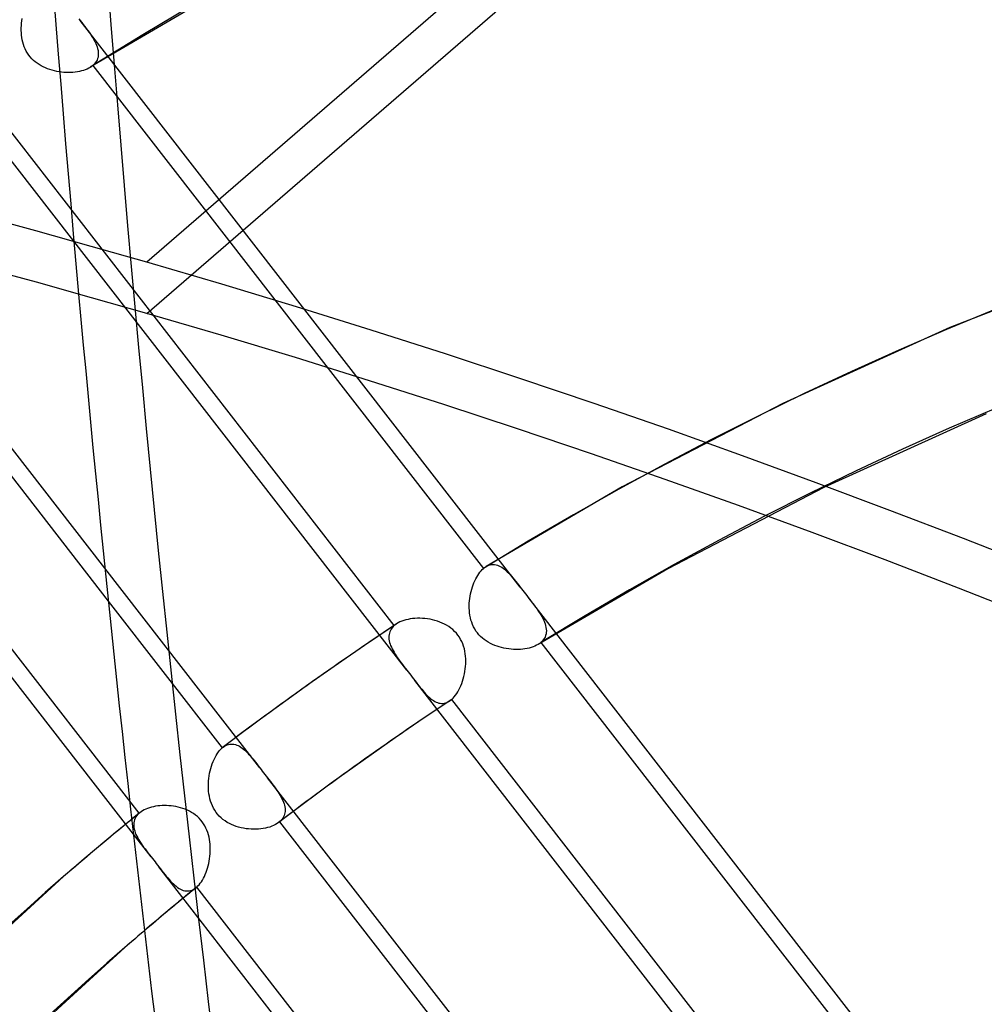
# Model space of a CAD drawing. Header units: millimetres. Extents: x -192 to 186, y -241 to 236.
# Tile 70 of 89: x -43 to -27, y 90 to 107. Entities that reach past the tile are written whole.
import ezdxf

# ---------------------------------------------------------------- set-up
doc = ezdxf.new("R2010")
doc.units = ezdxf.units.MM
doc.layers.add('MAIN-1', color=7, linetype='Continuous')
doc.layers.add('MAIN-2', color=7, linetype='Continuous')

msp = doc.modelspace()

# ---------------------------------------------------------------- linework, layer by layer
at = {"layer": 'MAIN-1'}
for p, q in [((-3.25, 135.316), (-41, 102.624)), ((-41.709, 97.444), (-46.09, 103.089)), ((-46.327, 102.911), (-41.652, 96.887)), ((-41.227, 92.944), (-48.374, 102.154)), ((-35.261, 97.473), (-35.261, 97.474)), ((-35.261, 97.474), (-35.261, 97.474)), ((-35.261, 97.474), (-35.261, 97.474)), ((-35.261, 97.474), (-35.261, 97.474)), ((-35.261, 97.473), (-35.261, 97.473)), ((-35.261, 97.473), (-35.261, 97.473)), ((-41.357, 93.112), (-41.534, 92.966)), ((-41.534, 92.966), (-41.71, 92.819)), ((-41.885, 92.671), (-42.06, 92.523)), ((-41.71, 92.819), (-41.885, 92.671)), ((-42.06, 92.523), (-42.235, 92.374)), ((-42.235, 92.374), (-42.408, 92.224)), ((-42.408, 92.224), (-44.527, 90.29)), ((-41.15, 91.216), (-41.205, 91.168)), ((-41.095, 91.263), (-41.15, 91.216)), ((-41.039, 91.31), (-41.095, 91.263)), ((-41.371, 91.026), (-43.429, 89.147)), ((-41.316, 91.073), (-41.371, 91.026)), ((-41.261, 91.121), (-41.316, 91.073)), ((-41.205, 91.168), (-41.261, 91.121))]:
    msp.add_line(p, q, dxfattribs=at)
for centre, major_axis, ratio, start_param, end_param in [((-0.5, -0.433), (108.018, -124.728), 0.75, 0.713724, 3.400514), ((-41, -35.507), (-104.417, 120.571), 0.75, -0.857072, 0), ((-41, -35.507), (103.763, -119.815), 0.75, 2.284521, 3.141593), ((-41, -35.507), (-104.417, 120.571), 0.75, -3.141592, -0.857072), ((23.423, 58.172), (35.819, -160.901), 0.352244, -1.924617, -1.568352), ((-41, -35.507), (103.763, -119.815), 0.75, 0, 2.284521), ((21.406, 18.538), (-63.814, 73.686), 0.75, -0.018821, 0), ((21.406, 18.538), (62.776, -72.488), 0.75, -3.141592, -2.427868)]:
    msp.add_ellipse(centre, major_axis=major_axis, ratio=ratio, start_param=start_param, end_param=end_param, dxfattribs=at)
at = {"layer": 'MAIN-2'}
for p, q in [((-41, 101.758), (-2.75, 134.883)), ((-39.09, 107.615), (-41.956, 105.924)), ((-43.118, 106.67), (-43.113, 106.71)), ((-43.113, 106.71), (-43.106, 106.749)), ((-42.149, 106.746), (-42.127, 106.718)), ((-34.682, 97.123), (-42.128, 106.718)), ((-42.127, 106.718), (-42.1, 106.683)), ((-42.1, 106.683), (-42.074, 106.649)), ((-43.124, 106.549), (-43.123, 106.59)), ((-43.122, 106.509), (-43.124, 106.549)), ((-43.123, 106.59), (-43.121, 106.63)), ((-43.119, 106.468), (-43.122, 106.509)), ((-43.121, 106.63), (-43.118, 106.67)), ((-42.074, 106.649), (-42.049, 106.615)), ((-42.049, 106.615), (-42.024, 106.582)), ((-42.024, 106.582), (-42, 106.55)), ((-42, 106.55), (-41.977, 106.518)), ((-41.977, 106.518), (-41.955, 106.486)), ((-43.114, 106.428), (-43.119, 106.468)), ((-43.107, 106.388), (-43.114, 106.428)), ((-43.098, 106.349), (-43.107, 106.388)), ((-43.087, 106.31), (-43.098, 106.349)), ((-41.955, 106.486), (-41.934, 106.454)), ((-41.934, 106.454), (-41.915, 106.423)), ((-41.915, 106.423), (-41.896, 106.392)), ((-41.896, 106.392), (-41.88, 106.361)), ((-41.88, 106.361), (-41.865, 106.33)), ((-43.073, 106.272), (-43.087, 106.31)), ((-43.058, 106.235), (-43.073, 106.272)), ((-43.04, 106.199), (-43.058, 106.235)), ((-43.019, 106.164), (-43.04, 106.199)), ((-41.865, 106.33), (-41.852, 106.299)), ((-41.852, 106.299), (-41.841, 106.269)), ((-41.841, 106.269), (-41.832, 106.24)), ((-41.832, 106.24), (-41.825, 106.21)), ((-41.825, 106.21), (-41.821, 106.181)), ((-41.821, 106.181), (-41.82, 106.153)), ((-42.997, 106.131), (-43.019, 106.164)), ((-42.972, 106.1), (-42.997, 106.131)), ((-42.946, 106.07), (-42.972, 106.1)), ((-42.917, 106.042), (-42.946, 106.07)), ((-42.886, 106.016), (-42.917, 106.042)), ((-42.854, 105.992), (-42.886, 106.016)), ((-41.855, 106.023), (-41.871, 105.999)), ((-41.842, 106.047), (-41.855, 106.023)), ((-41.832, 106.072), (-41.842, 106.047)), ((-41.825, 106.098), (-41.832, 106.072)), ((-41.821, 106.126), (-41.825, 106.098)), ((-41.82, 106.153), (-41.821, 106.126)), ((-42.821, 105.969), (-42.854, 105.992)), ((-42.786, 105.949), (-42.821, 105.969)), ((-42.751, 105.93), (-42.786, 105.949)), ((-42.715, 105.914), (-42.751, 105.93)), ((-42.678, 105.899), (-42.715, 105.914)), ((-42.64, 105.886), (-42.678, 105.899)), ((-42.602, 105.874), (-42.64, 105.886)), ((-42.563, 105.864), (-42.602, 105.874)), ((-42.524, 105.855), (-42.563, 105.864)), ((-42.485, 105.849), (-42.524, 105.855)), ((-42.445, 105.843), (-42.485, 105.849)), ((-42.405, 105.839), (-42.445, 105.843)), ((-42.366, 105.837), (-42.405, 105.839)), ((-42.249, 105.838), (-42.288, 105.836)), ((-42.212, 105.842), (-42.249, 105.838)), ((-42.175, 105.847), (-42.212, 105.842)), ((-42.139, 105.854), (-42.175, 105.847)), ((-42.105, 105.862), (-42.139, 105.854)), ((-42.072, 105.871), (-42.105, 105.862)), ((-42.04, 105.882), (-42.072, 105.871)), ((-42.01, 105.895), (-42.04, 105.882)), ((-41.982, 105.908), (-42.01, 105.895)), ((-41.956, 105.923), (-41.982, 105.908)), ((-41.948, 105.928), (-41.956, 105.923)), ((-41.94, 105.934), (-41.948, 105.928)), ((-41.933, 105.939), (-41.94, 105.934)), ((-41.925, 105.945), (-41.933, 105.939)), ((-41.918, 105.95), (-41.925, 105.945)), ((-41.911, 105.956), (-41.918, 105.95)), ((-41.889, 105.977), (-41.911, 105.956)), ((-41.911, 105.956), (-35.304, 97.442)), ((-41.871, 105.999), (-41.889, 105.977)), ((-42.327, 105.836), (-42.366, 105.837)), ((-42.288, 105.836), (-42.327, 105.836)), ((-36.6, 95.717), (-44.042, 105.307)), ((-36.813, 96.475), (-43.415, 104.983)), ((-24.478, 102.667), (-27.417, 101.518)), ((-41.128, 93.299), (-47.735, 101.814)), ((-27.417, 101.518), (-30.242, 100.235)), ((-30.242, 100.235), (-32.957, 98.823)), ((-26.8, 100.058), (-29.549, 98.81)), ((-32.957, 98.823), (-35.261, 97.473)), ((-29.549, 98.81), (-32.188, 97.437)), ((-35.189, 97.504), (-35.165, 97.508)), ((-35.165, 97.508), (-35.14, 97.51)), ((-35.14, 97.51), (-35.116, 97.508)), ((-35.116, 97.508), (-35.092, 97.504)), ((-35.092, 97.504), (-35.068, 97.497)), ((-39.09, 94.068), (-41.709, 97.444)), ((-35.402, 97.324), (-35.383, 97.352)), ((-35.383, 97.352), (-35.364, 97.378)), ((-35.364, 97.378), (-35.345, 97.401)), ((-35.345, 97.401), (-35.325, 97.423)), ((-35.325, 97.423), (-35.304, 97.442)), ((-35.304, 97.442), (-35.297, 97.448)), ((-35.297, 97.448), (-35.29, 97.453)), ((-35.29, 97.453), (-35.283, 97.459)), ((-35.283, 97.459), (-35.276, 97.464)), ((-35.276, 97.464), (-35.269, 97.469)), ((-35.269, 97.469), (-35.261, 97.473)), ((-35.261, 97.474), (-35.237, 97.487)), ((-35.237, 97.487), (-35.213, 97.497)), ((-35.213, 97.497), (-35.189, 97.504)), ((-35.068, 97.497), (-35.044, 97.488)), ((-35.044, 97.488), (-35.02, 97.476)), ((-35.02, 97.476), (-34.996, 97.462)), ((-34.996, 97.462), (-34.972, 97.446)), ((-34.972, 97.446), (-34.949, 97.427)), ((-34.949, 97.427), (-34.925, 97.407)), ((-34.925, 97.407), (-34.902, 97.385)), ((-34.902, 97.385), (-34.878, 97.361)), ((-34.878, 97.361), (-34.855, 97.336)), ((-32.188, 97.437), (-34.379, 96.155)), ((-35.479, 97.163), (-35.466, 97.198)), ((-35.466, 97.198), (-35.451, 97.232)), ((-35.451, 97.232), (-35.435, 97.264)), ((-35.435, 97.264), (-35.419, 97.295)), ((-35.419, 97.295), (-35.402, 97.324)), ((-34.855, 97.336), (-34.831, 97.309)), ((-34.831, 97.309), (-34.808, 97.281)), ((-34.808, 97.281), (-34.783, 97.252)), ((-34.783, 97.252), (-34.759, 97.221)), ((-34.759, 97.221), (-34.734, 97.19)), ((-34.734, 97.19), (-34.708, 97.157)), ((-35.53, 96.974), (-35.522, 97.013)), ((-35.522, 97.013), (-35.513, 97.052)), ((-35.513, 97.052), (-35.503, 97.09)), ((-35.503, 97.09), (-35.492, 97.127)), ((-35.492, 97.127), (-35.479, 97.163)), ((-34.708, 97.157), (-34.682, 97.123)), ((-34.682, 97.123), (-34.66, 97.095)), ((-34.66, 97.095), (-34.638, 97.067)), ((-34.638, 97.067), (-34.616, 97.038)), ((-34.616, 97.038), (-34.594, 97.009)), ((-34.594, 97.009), (-34.571, 96.981)), ((-41.652, 96.887), (-39.725, 94.404)), ((-35.545, 96.812), (-35.544, 96.853)), ((-35.544, 96.853), (-35.541, 96.893)), ((-35.541, 96.893), (-35.536, 96.934)), ((-35.536, 96.934), (-35.53, 96.974)), ((-34.571, 96.981), (-34.549, 96.952)), ((-27.108, 87.363), (-34.55, 96.953)), ((-34.549, 96.952), (-34.522, 96.918)), ((-34.522, 96.918), (-34.496, 96.883)), ((-34.496, 96.883), (-34.47, 96.85)), ((-34.47, 96.85), (-34.446, 96.817)), ((-35.545, 96.771), (-35.545, 96.812)), ((-35.543, 96.729), (-35.545, 96.771)), ((-35.54, 96.688), (-35.543, 96.729)), ((-35.534, 96.648), (-35.54, 96.688)), ((-34.446, 96.817), (-34.422, 96.784)), ((-34.422, 96.784), (-34.399, 96.752)), ((-34.399, 96.752), (-34.377, 96.72)), ((-34.377, 96.72), (-34.356, 96.688)), ((-34.356, 96.688), (-34.336, 96.657)), ((-36.749, 96.519), (-36.776, 96.503)), ((-36.719, 96.535), (-36.749, 96.519)), ((-36.687, 96.548), (-36.719, 96.535)), ((-36.653, 96.56), (-36.687, 96.548)), ((-36.618, 96.57), (-36.653, 96.56)), ((-36.581, 96.579), (-36.618, 96.57)), ((-36.543, 96.586), (-36.581, 96.579)), ((-36.503, 96.591), (-36.543, 96.586)), ((-36.463, 96.595), (-36.503, 96.591)), ((-36.421, 96.597), (-36.463, 96.595)), ((-36.38, 96.597), (-36.421, 96.597)), ((-36.337, 96.595), (-36.38, 96.597)), ((-36.294, 96.592), (-36.337, 96.595)), ((-36.252, 96.587), (-36.294, 96.592)), ((-36.209, 96.58), (-36.252, 96.587)), ((-36.167, 96.571), (-36.209, 96.58)), ((-36.125, 96.56), (-36.167, 96.571)), ((-36.084, 96.548), (-36.125, 96.56)), ((-36.043, 96.533), (-36.084, 96.548)), ((-36.004, 96.517), (-36.043, 96.533)), ((-35.966, 96.499), (-36.004, 96.517)), ((-35.526, 96.607), (-35.534, 96.648)), ((-35.516, 96.568), (-35.526, 96.607)), ((-35.504, 96.529), (-35.516, 96.568)), ((-35.489, 96.49), (-35.504, 96.529)), ((-34.336, 96.657), (-34.318, 96.626)), ((-34.318, 96.626), (-34.301, 96.595)), ((-34.301, 96.595), (-34.286, 96.564)), ((-34.286, 96.564), (-34.273, 96.533)), ((-34.273, 96.533), (-34.262, 96.503)), ((-36.777, 96.502), (-37.242, 96.19)), ((-36.897, 96.345), (-36.902, 96.321)), ((-36.889, 96.369), (-36.897, 96.345)), ((-36.879, 96.392), (-36.889, 96.369)), ((-36.866, 96.414), (-36.879, 96.392)), ((-36.851, 96.435), (-36.866, 96.414)), ((-36.834, 96.456), (-36.851, 96.435)), ((-36.813, 96.475), (-36.834, 96.456)), ((-36.807, 96.48), (-36.813, 96.475)), ((-36.802, 96.485), (-36.807, 96.48)), ((-36.795, 96.489), (-36.802, 96.485)), ((-36.789, 96.494), (-36.795, 96.489)), ((-36.783, 96.498), (-36.789, 96.494)), ((-36.776, 96.503), (-36.783, 96.498)), ((-35.928, 96.479), (-35.966, 96.499)), ((-35.892, 96.456), (-35.928, 96.479)), ((-35.857, 96.432), (-35.892, 96.456)), ((-35.824, 96.405), (-35.857, 96.432)), ((-35.792, 96.376), (-35.824, 96.405)), ((-35.763, 96.345), (-35.792, 96.376)), ((-35.737, 96.312), (-35.763, 96.345)), ((-35.472, 96.453), (-35.489, 96.49)), ((-35.452, 96.417), (-35.472, 96.453)), ((-35.431, 96.382), (-35.452, 96.417)), ((-35.407, 96.35), (-35.431, 96.382)), ((-35.381, 96.319), (-35.407, 96.35)), ((-34.262, 96.503), (-34.253, 96.473)), ((-34.253, 96.473), (-34.247, 96.444)), ((-34.247, 96.444), (-34.243, 96.415)), ((-34.242, 96.359), (-34.246, 96.332)), ((-34.243, 96.415), (-34.241, 96.387)), ((-34.241, 96.387), (-34.242, 96.359)), ((-37.242, 96.19), (-37.703, 95.874)), ((-36.902, 96.321), (-36.905, 96.295)), ((-36.905, 96.295), (-36.905, 96.27)), ((-36.905, 96.27), (-36.903, 96.243)), ((-36.903, 96.243), (-36.899, 96.217)), ((-36.899, 96.217), (-36.893, 96.19)), ((-36.893, 96.19), (-36.885, 96.162)), ((-35.712, 96.277), (-35.737, 96.312)), ((-35.691, 96.241), (-35.712, 96.277)), ((-35.671, 96.203), (-35.691, 96.241)), ((-35.654, 96.163), (-35.671, 96.203)), ((-35.353, 96.29), (-35.381, 96.319)), ((-35.323, 96.262), (-35.353, 96.29)), ((-35.291, 96.237), (-35.323, 96.262)), ((-35.258, 96.213), (-35.291, 96.237)), ((-35.223, 96.192), (-35.258, 96.213)), ((-35.187, 96.172), (-35.223, 96.192)), ((-35.151, 96.154), (-35.187, 96.172)), ((-34.355, 96.172), (-34.363, 96.166)), ((-34.347, 96.177), (-34.355, 96.172)), ((-34.34, 96.183), (-34.347, 96.177)), ((-34.332, 96.189), (-34.34, 96.183)), ((-34.31, 96.21), (-34.332, 96.189)), ((-34.332, 96.189), (-27.723, 87.672)), ((-34.292, 96.233), (-34.31, 96.21)), ((-34.276, 96.256), (-34.292, 96.233)), ((-34.263, 96.28), (-34.276, 96.256)), ((-34.253, 96.305), (-34.263, 96.28)), ((-34.246, 96.332), (-34.253, 96.305)), ((-36.885, 96.162), (-36.875, 96.134)), ((-36.875, 96.134), (-36.863, 96.106)), ((-36.863, 96.106), (-36.849, 96.078)), ((-36.849, 96.078), (-36.834, 96.05)), ((-36.834, 96.05), (-36.818, 96.021)), ((-36.818, 96.021), (-36.8, 95.992)), ((-35.64, 96.123), (-35.654, 96.163)), ((-35.628, 96.082), (-35.64, 96.123)), ((-35.619, 96.04), (-35.628, 96.082)), ((-35.612, 95.998), (-35.619, 96.04)), ((-35.113, 96.138), (-35.151, 96.154)), ((-35.075, 96.124), (-35.113, 96.138)), ((-35.037, 96.112), (-35.075, 96.124)), ((-34.998, 96.101), (-35.037, 96.112)), ((-34.958, 96.092), (-34.998, 96.101)), ((-34.918, 96.084), (-34.958, 96.092)), ((-34.878, 96.078), (-34.918, 96.084)), ((-34.838, 96.074), (-34.878, 96.078)), ((-34.798, 96.071), (-34.838, 96.074)), ((-34.758, 96.069), (-34.798, 96.071)), ((-34.718, 96.07), (-34.758, 96.069)), ((-34.679, 96.071), (-34.718, 96.07)), ((-34.641, 96.075), (-34.679, 96.071)), ((-34.603, 96.079), (-34.641, 96.075)), ((-34.567, 96.086), (-34.603, 96.079)), ((-34.532, 96.094), (-34.567, 96.086)), ((-34.498, 96.103), (-34.532, 96.094)), ((-34.465, 96.114), (-34.498, 96.103)), ((-34.435, 96.126), (-34.465, 96.114)), ((-34.406, 96.14), (-34.435, 96.126)), ((-34.38, 96.155), (-34.406, 96.14)), ((-34.371, 96.16), (-34.38, 96.155)), ((-34.363, 96.166), (-34.371, 96.16)), ((-37.703, 95.874), (-38.261, 95.482)), ((-36.8, 95.992), (-36.782, 95.963)), ((-36.782, 95.963), (-36.762, 95.934)), ((-36.762, 95.934), (-36.741, 95.904)), ((-36.741, 95.904), (-36.72, 95.874)), ((-36.72, 95.874), (-36.697, 95.844)), ((-36.697, 95.844), (-36.674, 95.813)), ((-35.607, 95.955), (-35.612, 95.998)), ((-35.604, 95.913), (-35.607, 95.955)), ((-35.603, 95.87), (-35.604, 95.913)), ((-35.604, 95.827), (-35.603, 95.87)), ((-36.674, 95.813), (-36.65, 95.782)), ((-36.65, 95.782), (-36.626, 95.75)), ((-36.626, 95.75), (-36.601, 95.718)), ((-36.601, 95.718), (-36.578, 95.689)), ((-36.578, 95.689), (-36.556, 95.661)), ((-35.626, 95.655), (-35.618, 95.697)), ((-35.618, 95.697), (-35.612, 95.74)), ((-35.612, 95.74), (-35.607, 95.783)), ((-35.607, 95.783), (-35.604, 95.827)), ((-36.556, 95.661), (-36.534, 95.632)), ((-36.534, 95.632), (-36.512, 95.603)), ((-36.512, 95.603), (-36.49, 95.575)), ((-36.49, 95.575), (-36.468, 95.547)), ((-36.468, 95.547), (-36.443, 95.515)), ((-29.2, 86.181), (-36.468, 95.547)), ((-36.443, 95.515), (-36.419, 95.484)), ((-35.672, 95.493), (-35.658, 95.531)), ((-35.658, 95.531), (-35.646, 95.572)), ((-35.646, 95.572), (-35.635, 95.613)), ((-35.635, 95.613), (-35.626, 95.655)), ((-38.261, 95.482), (-38.813, 95.084)), ((-36.419, 95.484), (-36.396, 95.455)), ((-36.396, 95.455), (-36.373, 95.426)), ((-36.373, 95.426), (-36.35, 95.398)), ((-36.35, 95.398), (-36.327, 95.371)), ((-36.327, 95.371), (-36.305, 95.345)), ((-36.305, 95.345), (-36.283, 95.321)), ((-35.758, 95.322), (-35.739, 95.352)), ((-35.739, 95.352), (-35.72, 95.385)), ((-35.72, 95.385), (-35.703, 95.419)), ((-35.703, 95.419), (-35.687, 95.455)), ((-35.687, 95.455), (-35.672, 95.493)), ((-35.876, 95.198), (-36.34, 94.887)), ((-36.283, 95.321), (-36.261, 95.297)), ((-36.261, 95.297), (-36.238, 95.275)), ((-36.238, 95.275), (-36.216, 95.255)), ((-36.216, 95.255), (-36.194, 95.236)), ((-36.194, 95.236), (-36.172, 95.219)), ((-36.172, 95.219), (-36.149, 95.204)), ((-36.149, 95.204), (-36.127, 95.19)), ((-36.127, 95.19), (-36.104, 95.179)), ((-36.104, 95.179), (-36.082, 95.17)), ((-35.945, 95.165), (-35.922, 95.173)), ((-35.922, 95.173), (-35.899, 95.184)), ((-35.899, 95.184), (-35.877, 95.197)), ((-35.877, 95.197), (-35.871, 95.201)), ((-35.871, 95.201), (-35.865, 95.205)), ((-35.865, 95.205), (-35.86, 95.21)), ((-35.86, 95.21), (-35.854, 95.214)), ((-35.854, 95.214), (-35.848, 95.219)), ((-35.848, 95.219), (-35.842, 95.224)), ((-35.842, 95.224), (-35.82, 95.244)), ((-29.24, 86.715), (-35.842, 95.224)), ((-35.82, 95.244), (-35.799, 95.268)), ((-35.799, 95.268), (-35.778, 95.294)), ((-35.778, 95.294), (-35.758, 95.322)), ((-38.813, 95.084), (-39.263, 94.753)), ((-36.082, 95.17), (-36.059, 95.163)), ((-36.059, 95.163), (-36.036, 95.159)), ((-36.036, 95.159), (-36.013, 95.156)), ((-36.013, 95.156), (-35.99, 95.157)), ((-35.99, 95.157), (-35.967, 95.16)), ((-35.967, 95.16), (-35.945, 95.165)), ((-36.34, 94.887), (-36.801, 94.571)), ((-39.263, 94.753), (-39.708, 94.417)), ((-36.801, 94.571), (-37.342, 94.19)), ((-39.789, 94.334), (-39.769, 94.359)), ((-39.769, 94.359), (-39.747, 94.383)), ((-39.747, 94.383), (-39.725, 94.404)), ((-39.725, 94.404), (-39.722, 94.406)), ((-39.722, 94.406), (-39.719, 94.408)), ((-39.719, 94.408), (-39.717, 94.411)), ((-39.717, 94.411), (-39.714, 94.413)), ((-39.714, 94.413), (-39.711, 94.415)), ((-39.711, 94.415), (-39.708, 94.417)), ((-39.708, 94.417), (-39.686, 94.433)), ((-39.686, 94.433), (-39.663, 94.445)), ((-39.663, 94.445), (-39.641, 94.455)), ((-39.641, 94.455), (-39.618, 94.463)), ((-39.618, 94.463), (-39.595, 94.467)), ((-39.595, 94.467), (-39.571, 94.469)), ((-39.571, 94.469), (-39.548, 94.469)), ((-39.548, 94.469), (-39.525, 94.466)), ((-39.525, 94.466), (-39.502, 94.46)), ((-39.502, 94.46), (-39.479, 94.452)), ((-39.479, 94.452), (-39.456, 94.442)), ((-39.456, 94.442), (-39.433, 94.43)), ((-39.433, 94.43), (-39.411, 94.416)), ((-39.411, 94.416), (-39.388, 94.4)), ((-39.388, 94.4), (-39.366, 94.382)), ((-39.366, 94.382), (-39.343, 94.363)), ((-39.343, 94.363), (-39.321, 94.342)), ((-39.321, 94.342), (-39.299, 94.32)), ((-39.893, 94.134), (-39.878, 94.172)), ((-39.878, 94.172), (-39.863, 94.208)), ((-39.863, 94.208), (-39.846, 94.242)), ((-39.846, 94.242), (-39.828, 94.275)), ((-39.828, 94.275), (-39.809, 94.305)), ((-39.809, 94.305), (-39.789, 94.334)), ((-39.299, 94.32), (-39.277, 94.296)), ((-39.277, 94.296), (-39.254, 94.272)), ((-39.254, 94.272), (-39.232, 94.246)), ((-39.232, 94.246), (-39.209, 94.219)), ((-39.209, 94.219), (-39.186, 94.19)), ((-39.186, 94.19), (-39.163, 94.161)), ((-37.342, 94.19), (-37.879, 93.804)), ((-39.937, 93.973), (-39.928, 94.015)), ((-39.928, 94.015), (-39.918, 94.056)), ((-39.918, 94.056), (-39.906, 94.096)), ((-39.906, 94.096), (-39.893, 94.134)), ((-39.163, 94.161), (-39.139, 94.131)), ((-39.139, 94.131), (-39.115, 94.1)), ((-39.115, 94.1), (-39.09, 94.068)), ((-39.09, 94.068), (-39.068, 94.04)), ((-39.068, 94.04), (-39.046, 94.012)), ((-39.046, 94.012), (-39.024, 93.983)), ((-39.957, 93.8), (-39.955, 93.843)), ((-39.955, 93.843), (-39.95, 93.887)), ((-39.95, 93.887), (-39.944, 93.93)), ((-39.944, 93.93), (-39.937, 93.973)), ((-39.024, 93.983), (-39.002, 93.955)), ((-39.002, 93.955), (-38.98, 93.926)), ((-38.98, 93.926), (-38.957, 93.897)), ((-31.515, 84.307), (-38.958, 93.898)), ((-38.957, 93.897), (-38.933, 93.866)), ((-38.933, 93.866), (-38.909, 93.834)), ((-39.958, 93.756), (-39.957, 93.8)), ((-39.957, 93.713), (-39.958, 93.756)), ((-39.954, 93.67), (-39.957, 93.713)), ((-38.909, 93.834), (-38.885, 93.803)), ((-38.885, 93.803), (-38.862, 93.773)), ((-38.862, 93.773), (-38.84, 93.743)), ((-38.84, 93.743), (-38.819, 93.713)), ((-38.819, 93.713), (-38.798, 93.684)), ((-38.798, 93.684), (-38.779, 93.655)), ((-37.879, 93.804), (-38.327, 93.474)), ((-39.949, 93.627), (-39.954, 93.67)), ((-39.942, 93.585), (-39.949, 93.627)), ((-39.933, 93.543), (-39.942, 93.585)), ((-39.921, 93.502), (-39.933, 93.543)), ((-38.779, 93.655), (-38.76, 93.626)), ((-38.76, 93.626), (-38.743, 93.598)), ((-38.743, 93.598), (-38.727, 93.57)), ((-38.727, 93.57), (-38.713, 93.541)), ((-38.713, 93.541), (-38.7, 93.514)), ((-38.7, 93.514), (-38.688, 93.486)), ((-41.072, 93.339), (-41.097, 93.323)), ((-41.045, 93.354), (-41.072, 93.339)), ((-41.017, 93.367), (-41.045, 93.354)), ((-40.987, 93.38), (-41.017, 93.367)), ((-40.955, 93.39), (-40.987, 93.38)), ((-40.922, 93.4), (-40.955, 93.39)), ((-40.888, 93.408), (-40.922, 93.4)), ((-40.853, 93.415), (-40.888, 93.408)), ((-40.816, 93.42), (-40.853, 93.415)), ((-40.779, 93.424), (-40.816, 93.42)), ((-40.742, 93.427), (-40.779, 93.424)), ((-40.703, 93.428), (-40.742, 93.427)), ((-40.664, 93.427), (-40.703, 93.428)), ((-40.625, 93.425), (-40.664, 93.427)), ((-40.586, 93.422), (-40.625, 93.425)), ((-40.546, 93.416), (-40.586, 93.422)), ((-40.507, 93.41), (-40.546, 93.416)), ((-40.467, 93.401), (-40.507, 93.41)), ((-40.428, 93.391), (-40.467, 93.401)), ((-40.39, 93.379), (-40.428, 93.391)), ((-40.351, 93.365), (-40.39, 93.379)), ((-40.314, 93.349), (-40.351, 93.365)), ((-40.278, 93.331), (-40.314, 93.349)), ((-39.908, 93.462), (-39.921, 93.502)), ((-39.891, 93.422), (-39.908, 93.462)), ((-39.873, 93.384), (-39.891, 93.422)), ((-39.851, 93.347), (-39.873, 93.384)), ((-39.828, 93.312), (-39.851, 93.347)), ((-38.327, 93.474), (-38.771, 93.139)), ((-38.688, 93.486), (-38.679, 93.459)), ((-38.679, 93.459), (-38.671, 93.432)), ((-38.671, 93.432), (-38.665, 93.405)), ((-38.665, 93.405), (-38.662, 93.379)), ((-38.662, 93.379), (-38.661, 93.354)), ((-38.661, 93.354), (-38.661, 93.329)), ((-41.278, 93.177), (-41.318, 93.144)), ((-41.238, 93.209), (-41.278, 93.177)), ((-41.199, 93.241), (-41.238, 93.209)), ((-41.207, 93.187), (-41.215, 93.162)), ((-41.197, 93.211), (-41.207, 93.187)), ((-41.159, 93.274), (-41.199, 93.241)), ((-41.184, 93.235), (-41.197, 93.211)), ((-41.168, 93.257), (-41.184, 93.235)), ((-41.149, 93.279), (-41.168, 93.257)), ((-41.12, 93.306), (-41.159, 93.274)), ((-41.128, 93.299), (-41.149, 93.279)), ((-41.126, 93.3), (-41.128, 93.299)), ((-41.125, 93.302), (-41.126, 93.3)), ((-41.124, 93.303), (-41.125, 93.302)), ((-41.122, 93.304), (-41.124, 93.303)), ((-41.121, 93.305), (-41.122, 93.304)), ((-41.119, 93.306), (-41.121, 93.305)), ((-41.097, 93.323), (-41.119, 93.306)), ((-40.242, 93.311), (-40.278, 93.331)), ((-40.208, 93.29), (-40.242, 93.311)), ((-40.175, 93.266), (-40.208, 93.29)), ((-40.144, 93.24), (-40.175, 93.266)), ((-40.115, 93.212), (-40.144, 93.24)), ((-40.087, 93.182), (-40.115, 93.212)), ((-40.062, 93.151), (-40.087, 93.182)), ((-39.802, 93.279), (-39.828, 93.312)), ((-39.774, 93.247), (-39.802, 93.279)), ((-39.743, 93.218), (-39.774, 93.247)), ((-39.711, 93.191), (-39.743, 93.218)), ((-39.676, 93.166), (-39.711, 93.191)), ((-38.734, 93.171), (-38.754, 93.152)), ((-38.716, 93.191), (-38.734, 93.171)), ((-38.701, 93.212), (-38.716, 93.191)), ((-38.688, 93.234), (-38.701, 93.212)), ((-38.678, 93.257), (-38.688, 93.234)), ((-38.67, 93.28), (-38.678, 93.257)), ((-38.664, 93.304), (-38.67, 93.28)), ((-38.661, 93.329), (-38.664, 93.304)), ((-41.318, 93.144), (-41.357, 93.112)), ((-41.22, 93.136), (-41.222, 93.109)), ((-41.222, 93.109), (-41.222, 93.082)), ((-41.222, 93.082), (-41.218, 93.054)), ((-41.215, 93.162), (-41.22, 93.136)), ((-41.218, 93.054), (-41.213, 93.026)), ((-41.213, 93.026), (-41.205, 92.997)), ((-40.039, 93.118), (-40.062, 93.151)), ((-40.018, 93.083), (-40.039, 93.118)), ((-40, 93.047), (-40.018, 93.083)), ((-39.983, 93.01), (-40, 93.047)), ((-39.969, 92.971), (-39.983, 93.01)), ((-39.64, 93.143), (-39.676, 93.166)), ((-39.603, 93.122), (-39.64, 93.143)), ((-39.565, 93.104), (-39.603, 93.122)), ((-39.526, 93.088), (-39.565, 93.104)), ((-39.486, 93.074), (-39.526, 93.088)), ((-39.446, 93.061), (-39.486, 93.074)), ((-39.405, 93.051), (-39.446, 93.061)), ((-39.363, 93.042), (-39.405, 93.051)), ((-39.321, 93.036), (-39.363, 93.042)), ((-39.279, 93.031), (-39.321, 93.036)), ((-39.237, 93.027), (-39.279, 93.031)), ((-39.195, 93.026), (-39.237, 93.027)), ((-39.153, 93.026), (-39.195, 93.026)), ((-39.111, 93.028), (-39.153, 93.026)), ((-39.071, 93.032), (-39.111, 93.028)), ((-39.031, 93.038), (-39.071, 93.032)), ((-38.993, 93.045), (-39.031, 93.038)), ((-38.956, 93.053), (-38.993, 93.045)), ((-38.92, 93.064), (-38.956, 93.053)), ((-38.886, 93.076), (-38.92, 93.064)), ((-38.855, 93.089), (-38.886, 93.076)), ((-38.825, 93.104), (-38.855, 93.089)), ((-38.797, 93.121), (-38.825, 93.104)), ((-38.772, 93.138), (-38.797, 93.121)), ((-38.769, 93.141), (-38.772, 93.138)), ((-38.766, 93.143), (-38.769, 93.141)), ((-38.763, 93.145), (-38.766, 93.143)), ((-38.76, 93.148), (-38.763, 93.145)), ((-38.757, 93.15), (-38.76, 93.148)), ((-38.754, 93.152), (-38.757, 93.15)), ((-38.754, 93.152), (-32.152, 84.644)), ((-40.928, 92.558), (-41.227, 92.944)), ((-41.205, 92.997), (-41.195, 92.968)), ((-41.195, 92.968), (-41.183, 92.938)), ((-41.183, 92.938), (-41.169, 92.909)), ((-41.169, 92.909), (-41.153, 92.879)), ((-41.153, 92.879), (-41.136, 92.848)), ((-41.136, 92.848), (-41.117, 92.818)), ((-39.957, 92.932), (-39.969, 92.971)), ((-39.947, 92.893), (-39.957, 92.932)), ((-39.94, 92.853), (-39.947, 92.893)), ((-39.934, 92.813), (-39.94, 92.853)), ((-41.117, 92.818), (-41.097, 92.787)), ((-41.097, 92.787), (-41.076, 92.756)), ((-41.076, 92.756), (-41.054, 92.724)), ((-41.054, 92.724), (-41.03, 92.692)), ((-41.03, 92.692), (-41.006, 92.66)), ((-39.929, 92.772), (-39.934, 92.813)), ((-39.927, 92.732), (-39.929, 92.772)), ((-39.926, 92.691), (-39.927, 92.732)), ((-39.927, 92.65), (-39.926, 92.691)), ((-41.006, 92.66), (-40.98, 92.627)), ((-40.98, 92.627), (-40.955, 92.593)), ((-40.955, 92.593), (-40.928, 92.559)), ((-40.928, 92.559), (-40.906, 92.53)), ((-40.906, 92.53), (-40.883, 92.501)), ((-39.944, 92.488), (-39.938, 92.528)), ((-39.938, 92.528), (-39.933, 92.569)), ((-39.933, 92.569), (-39.929, 92.609)), ((-39.929, 92.609), (-39.927, 92.65)), ((-40.883, 92.501), (-40.861, 92.473)), ((-40.861, 92.473), (-40.839, 92.444)), ((-40.839, 92.444), (-40.817, 92.416)), ((-40.817, 92.416), (-40.795, 92.388)), ((-33.568, 83.074), (-40.796, 92.388)), ((-40.795, 92.388), (-40.769, 92.354)), ((-40.769, 92.354), (-40.744, 92.322)), ((-39.984, 92.333), (-39.972, 92.37)), ((-39.972, 92.37), (-39.962, 92.409)), ((-39.962, 92.409), (-39.952, 92.448)), ((-39.952, 92.448), (-39.944, 92.488)), ((-40.744, 92.322), (-40.719, 92.29)), ((-40.719, 92.29), (-40.694, 92.259)), ((-40.694, 92.259), (-40.67, 92.23)), ((-40.67, 92.23), (-40.646, 92.202)), ((-40.646, 92.202), (-40.622, 92.175)), ((-40.622, 92.175), (-40.599, 92.149)), ((-40.059, 92.166), (-40.042, 92.197)), ((-40.042, 92.197), (-40.026, 92.229)), ((-40.026, 92.229), (-40.011, 92.262)), ((-40.011, 92.262), (-39.997, 92.297)), ((-39.997, 92.297), (-39.984, 92.333)), ((-40.599, 92.149), (-40.575, 92.124)), ((-40.575, 92.124), (-40.551, 92.101)), ((-40.551, 92.101), (-40.528, 92.079)), ((-40.528, 92.079), (-40.504, 92.06)), ((-40.504, 92.06), (-40.48, 92.042)), ((-40.48, 92.042), (-40.455, 92.026)), ((-40.455, 92.026), (-40.431, 92.012)), ((-40.431, 92.012), (-40.407, 92.001)), ((-40.164, 92.04), (-40.311, 91.92)), ((-40.235, 91.997), (-40.211, 92.009)), ((-40.211, 92.009), (-40.187, 92.023)), ((-40.187, 92.023), (-40.164, 92.04)), ((-40.164, 92.04), (-40.163, 92.041)), ((-40.163, 92.041), (-40.161, 92.042)), ((-40.161, 92.042), (-40.16, 92.044)), ((-40.16, 92.044), (-40.159, 92.045)), ((-40.159, 92.045), (-40.157, 92.046)), ((-40.157, 92.046), (-40.156, 92.047)), ((-40.156, 92.047), (-40.135, 92.066)), ((-33.547, 83.53), (-40.156, 92.047)), ((-40.135, 92.066), (-40.115, 92.088)), ((-40.115, 92.088), (-40.096, 92.112)), ((-40.096, 92.112), (-40.077, 92.138)), ((-40.077, 92.138), (-40.059, 92.166)), ((-40.311, 91.92), (-40.457, 91.799)), ((-40.407, 92.001), (-40.382, 91.992)), ((-40.382, 91.992), (-40.358, 91.986)), ((-40.358, 91.986), (-40.333, 91.983)), ((-40.333, 91.983), (-40.309, 91.982)), ((-40.309, 91.982), (-40.284, 91.984)), ((-40.284, 91.984), (-40.259, 91.989)), ((-40.259, 91.989), (-40.235, 91.997)), ((-40.604, 91.678), (-40.749, 91.556)), ((-40.457, 91.799), (-40.604, 91.678)), ((-40.749, 91.556), (-40.895, 91.433)), ((-40.895, 91.433), (-41.039, 91.31))]:
    msp.add_line(p, q, dxfattribs=at)
for centre, major_axis, ratio, start_param, end_param in [((12.606, 10.917), (-114.658, 132.395), 0.75, -1.616769, -0.097375), ((12.606, 10.917), (113.62, -131.197), 0.75, 1.525469, 3.043573), ((8.206, 7.106), (-114.658, 132.395), 0.75, -1.616769, -0.097375), ((17.006, 14.727), (-109.47, 126.405), 0.75, -1.614811, -0.099333), ((8.206, 7.106), (113.62, -131.197), 0.75, 1.524472, 3.04457), ((17.006, 14.727), (108.432, -125.206), 0.75, 1.526722, 3.04232), ((3.806, 3.296), (-114.658, 132.395), 0.75, -1.616769, -0.097375), ((21.406, 18.538), (-104.281, 120.414), 0.75, -1.613426, -0.100717), ((3.806, 3.296), (113.62, -131.197), 0.75, 1.524472, 3.04457), ((21.406, 18.538), (103.244, -119.216), 0.75, 1.529278, 3.039764), ((21.406, 18.538), (-96.188, 111.068), 0.75, -1.610102, -0.104042), ((21.406, 18.538), (95.15, -109.87), 0.75, 1.531844, 3.037198), ((0, 0), (-107.363, 123.972), 0.75, -2.427868, 0.713724), ((21.406, 18.538), (-88.094, 101.723), 0.75, -1.607127, -0.107017), ((21.406, 18.538), (87.057, -100.525), 0.75, 1.534887, 3.034154), ((-2.75, -2.382), (-103.763, 119.815), 0.75, -0.857072, 0.214469), ((21.406, 18.538), (-80.001, 92.377), 0.75, -1.60355, -0.110594), ((21.406, 18.538), (78.963, -91.179), 0.75, 1.538555, 3.030487), ((-17.293, -56.45), (-43.878, 197.104), 0.352244, -0.877768, -0.24945), ((-18.207, -56.653), (43.878, -197.104), 0.352244, 2.263824, 2.892143), ((24.336, 58.375), (-35.819, 160.901), 0.352244, 1.007187, 1.573241), ((23.423, 58.172), (35.819, -160.901), 0.352244, -2.134405, -1.924617), ((21.406, 18.538), (-71.907, 83.032), 0.75, -1.599167, -0.114977), ((21.406, 18.538), (70.87, -81.833), 0.75, 1.543061, 3.025981), ((21.406, 18.538), (-63.814, 73.686), 0.75, -1.59367, -0.120474), ((21.406, 18.538), (62.776, -72.488), 0.75, 1.54873, 3.020312), ((21.406, 18.538), (-55.721, 64.341), 0.75, -1.586575, -0.127569), ((21.406, 18.538), (54.683, -63.142), 0.75, 1.553511, 3.01553), ((21.406, 18.538), (-63.814, 73.686), 0.75, -0.096066, -0.047281), ((21.406, 18.538), (62.776, -72.488), 0.75, 3.045123, 3.094715), ((21.406, 18.538), (-63.814, 73.686), 0.75, -0.022874, -0.018821), ((17.006, 14.727), (-50.532, 58.35), 0.75, -1.58217, -0.131974), ((21.406, 18.538), (-63.814, 73.686), 0.75, 0, 0.713724), ((21.406, 18.538), (62.776, -72.488), 0.75, 3.119526, 3.141593)]:
    msp.add_ellipse(centre, major_axis=major_axis, ratio=ratio, start_param=start_param, end_param=end_param, dxfattribs=at)

doc.saveas('drawing.dxf')
